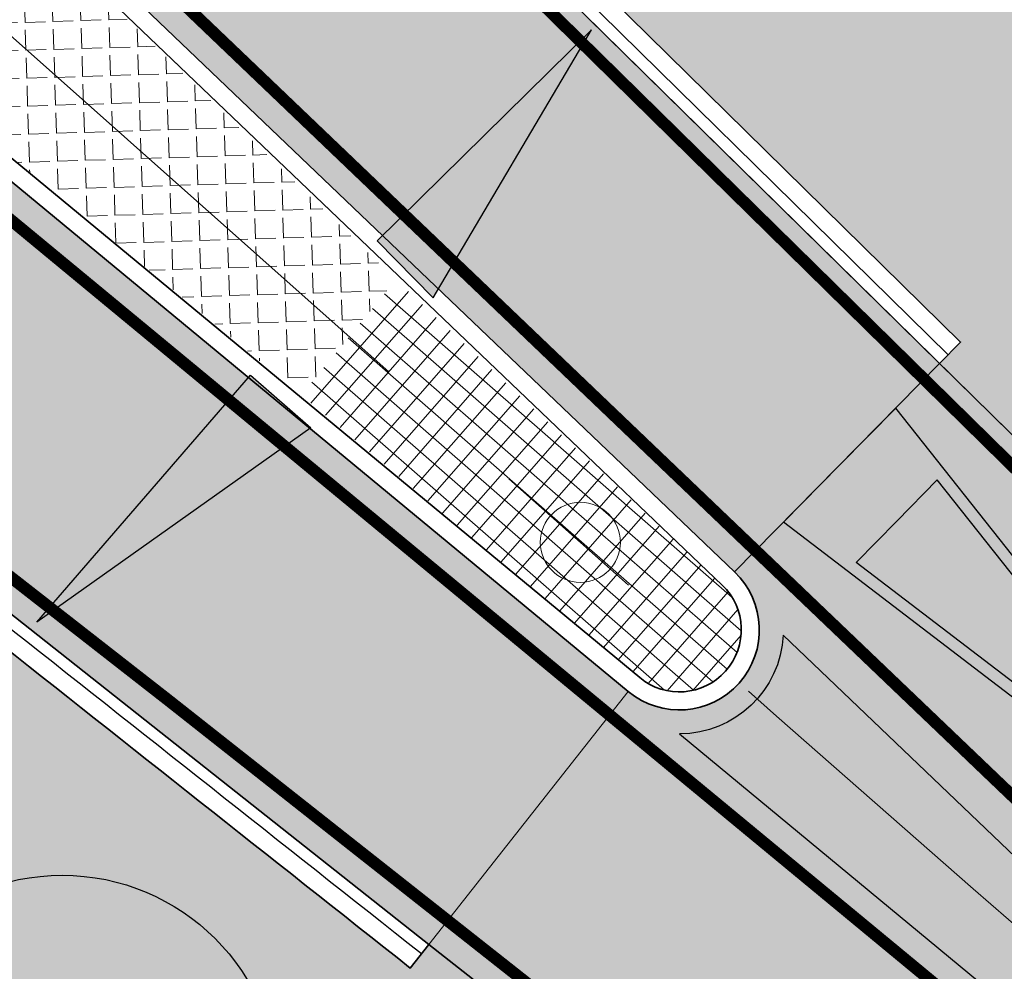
# Model space of a CAD drawing. Header units: metres. Extents: x 180563 to 183411, y 416314 to 418230.
# Tile 53 of 256: x 181025 to 181038, y 417817 to 417829. Entities that reach past the tile are written whole.
import ezdxf
from ezdxf import colors
from ezdxf.entities.mleader import LeaderData, LeaderLine
from ezdxf.math import Vec2, Vec3

# ---------------------------------------------------------------- set-up
doc = ezdxf.new("R2010")
doc.units = ezdxf.units.M
doc.linetypes.add('AM-AS', pattern=[16, 10, -2, 2, -2])
doc.linetypes.add('VW-3-3_STREEP', pattern=[6, 3, -3])
doc.layers.get('0').update_dxf_attribs({"color": 40, "lineweight": 0})
for name, color, linetype, lineweight in [('N-WE-AM-AS_WEG_GEBIEDSONTSLUITINGSWEG-G', 10, 'AM-AS', 18), ('N-WE-AM-TANGENTPUNT-G', 7, 'Continuous', 18), ('N-WE-GR-BOOM-S', 90, 'Continuous', 25), ('N-WE-VH-GOOT_TEGEL-G', 170, 'Continuous', 25), ('N-WE-VH-KANTOPSLUITING_ACHTERKANTBAND-G', 50, 'Continuous', 35), ('N-WE-VH-KANTVERHARDING_GOW-G', 7, 'Continuous', 35), ('N-WE-VH-VERKANTING-G', 7, 'Continuous', 25), ('N-WE-VW-MARKERING_LANGS_STREEP_33_015-G', 7, 'VW-3-3_STREEP', 25), ('N-WE-VW-MARKERING_LANGS_STREEP_DOORGETROKKEN_015-G', 7, 'Continuous', 25), ('N-WE-VW-MARKERING_PUNTSTUK-G', 7, 'Continuous', 25), ('N-WE-VW-MARKERING_VERKEERSTEKEN-S', 7, 'Continuous', 25), ('X-XX-AL-VERWIJZING-T25', 2, 'Continuous', 25)]:
    doc.layers.add(name, color=color, linetype=linetype, lineweight=lineweight)
doc.layers.add('N-WE-GW-BERM-A', color=70, linetype='Continuous', lineweight=25, true_color=0x7fff00, transparency=0.6)
for name, color, linetype, lineweight, transparency in [('N-WE-VH-VERHARDING_ASFALT_DEKLAAG-A', 252, 'Continuous', 18, 0.5), ('N-WE-VH-VERHARDING_BETON-A', 252, 'Continuous', 18, 0.75), ('N-WE-VH-VERHARDING_BETONSTEEN_DIVERS-A', 8, 'Continuous', 18, 0.15)]:
    doc.layers.add(name, color=color, linetype=linetype, lineweight=lineweight, transparency=transparency)
doc.styles.add('NLCS-ISO-M500-T25', font='NLCS-ISO.ttf', dxfattribs={"height": 1.25})

# ---------------------------------------------------------------- blocks, each defined once
blk = doc.blocks.new('N-SVW-MARKERING_VERKEERSTEKEN_VOORWAARSCHUWINGSDRIEHOEK_8.0')
h = blk.add_hatch(color=256)
h.paths.add_polyline_path([(-1.000000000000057, 7.999999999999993), (2.839395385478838e-14, 2.273736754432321e-13), (1, 8.000000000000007), (0, 8.000000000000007)])
h.paths.add_polyline_path([(-5.684341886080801e-14, 7.000000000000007), (0.7238326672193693, 7.000000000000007), (2.838007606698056e-14, 1.209338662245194), (-0.7238326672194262, 6.999999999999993)], flags=16)
for p, q in [((5.684341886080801e-14, 0), (-1.000000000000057, 7.999999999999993)), ((-5.684341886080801e-14, 8.000000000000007), (-1.000000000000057, 7.999999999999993)), ((0, 0), (1, 8.000000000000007)), ((0, 8.000000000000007), (1, 8.000000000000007)), ((0, 1.209338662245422), (-0.7238326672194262, 6.999999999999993)), ((-5.684341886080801e-14, 7.000000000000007), (-0.723832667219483, 6.999999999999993)), ((5.684341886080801e-14, 1.209338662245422), (0.7238326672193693, 7.000000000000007)), ((0, 7.000000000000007), (0.7238326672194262, 7.000000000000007))]:
    blk.add_line(p, q)
blk = doc.blocks.new('N-SGR-BOOM')
at = {"true_color": 0x136734, "transparency": 33554559}
h = blk.add_hatch(color=116, dxfattribs=at)
h.dxf.hatch_style = 1
edge = h.paths.add_edge_path()
edge.add_arc((0.006267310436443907, 0.004642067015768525), 2.700981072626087, 0, 360)
for centre, radius in [((0.006267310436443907, 0.004642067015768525), 2.700981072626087), ((0, 0), 0.06735329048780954)]:
    blk.add_circle(centre, radius)

msp = doc.modelspace()

# ---------------------------------------------------------------- hatches: boundary and pattern name
at = {"layer": 'N-WE-GW-BERM-A'}
h = msp.add_hatch(color=256, dxfattribs=at)
h.dxf.hatch_style = 1
edge = h.paths.add_edge_path()
edge.add_line((181073.7488937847, 417814.2802837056), (181069.7045368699, 417817.3739125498))
edge.add_arc((181101.6014270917, 417859.0732937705), 52.50000000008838, 189.1732101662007, 232.58673001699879, ccw=False)
edge.add_line((181049.7728541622, 417850.7037640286), (181049.6980486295, 417851.1669996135))
edge.add_arc((181046.7364158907, 417850.6887407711), 2.999999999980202, 9.173210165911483, 136.0584857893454)
edge.add_line((181044.576270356, 417852.7705119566), (181028.8460949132, 417836.4481281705))
edge.add_line((181028.8460949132, 417836.4481281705), (181029.0068978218, 417836.290741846))
edge.add_line((181029.0068978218, 417836.290741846), (181027.410449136, 417834.6341901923))
edge.add_line((181027.410449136, 417834.6341901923), (181037.1542689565, 417825.0551359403))
edge.add_line((181037.1542689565, 417825.0551359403), (181036.8913745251, 417824.7877195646))
edge.add_line((181036.8913745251, 417824.7877195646), (181041.685457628, 417820.0747032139))
edge.add_arc((181216.9484118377, 417998.3522870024), 249.9999999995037, 225.4885475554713, 230.5528841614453)
edge.add_arc((181564.1122736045, 418420.2885536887), 796.4000000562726, 230.5528820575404, 232.095562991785)
edge.add_arc((185318.2645728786, 423241.9395734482), 6907.208297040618, 232.0955650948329, 233.106533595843)
edge.add_line((181171.6669077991, 417717.878181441), (181173.4678948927, 417720.2774408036))
edge.add_arc((185318.2645661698, 423241.9395645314), 6904.208285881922, 232.9201131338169, 233.1065335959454, ccw=False)
edge.add_arc((181188.6853429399, 417777.6711247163), 55.00000000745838, 218.4293924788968, 232.9201131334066, ccw=False)
edge.add_line((181145.599733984, 417743.4858895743), (181144.5259423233, 417744.839250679))
edge.add_line((181144.5259423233, 417744.839250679), (181128.9029318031, 417764.5298252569))
edge.add_arc((180973.9905832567, 417641.6183661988), 197.7499999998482, 38.42939247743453, 52.58673001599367)
edge.add_line((181094.1355364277, 417798.686035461), (181073.9643901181, 417814.1154452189))
edge.add_line((181073.9643901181, 417814.1154452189), (181073.7488937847, 417814.2802837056))
h = msp.add_hatch(color=256, dxfattribs=at)
h.dxf.hatch_style = 1
edge = h.paths.add_edge_path()
edge.add_arc((181263.9972262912, 417640.70309743), 3.000000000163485, 229.8991335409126, 325.6143135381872)
edge.add_line((181266.4729901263, 417639.008814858), (181266.5562549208, 417639.130485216))
edge.add_arc((182390.925729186, 419263.5190775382), 1975.561948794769, 235.1949882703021, 235.309788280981, ccw=False)
edge.add_arc((181493.644272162, 417972.7411903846), 403.5500000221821, 233.2313492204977, 235.1949882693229, ccw=False)
edge.add_arc((181012.651948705, 417329.0515215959), 399.9983836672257, 53.23134921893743, 53.93884562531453)
edge.add_arc((185318.3247645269, 423242.0195051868), 6914.508351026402, 232.57288237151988, 233.9388456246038, ccw=False)
edge.add_arc((185318.2877374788, 423241.9701144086), 6914.446625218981, 232.5272106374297, 232.5728772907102, ccw=False)
edge.add_arc((185318.456553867, 423242.1884344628), 6914.722598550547, 232.0959210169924, 232.5272010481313, ccw=False)
edge.add_arc((181564.1399569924, 418420.3241564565), 803.645098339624, 232.0926229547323, 232.0985272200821, ccw=False)
edge.add_arc((185318.30993552, 423241.9993938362), 6914.483364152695, 231.6752198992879, 232.0952310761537, ccw=False)
edge.add_line((181030.5116775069, 417817.5301763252), (181030.2791331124, 417817.2359857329))
edge.add_arc((185318.3099701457, 423241.9994375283), 6914.85841990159, 231.6196245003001, 231.6752198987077, ccw=False)
edge.add_arc((180870.0303810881, 417625.71673703), 249.625000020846, 51.61962449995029, 53.35454995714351)
edge.add_line((181019.0219391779, 417826.0019243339), (181017.3884670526, 417824.3069553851))
edge.add_line((181017.3884670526, 417824.3069553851), (181017.262458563, 417824.4283920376))
edge.add_line((181017.262458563, 417824.4283920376), (181017.1247146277, 417824.28546233))
edge.add_arc((181019.2848601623, 417822.2036911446), 2.999999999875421, 136.0584857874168, 232.8716318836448)
edge.add_line((181017.4740517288, 417819.8118356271), (181051.564089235, 417794.0032000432))
edge.add_line((181051.564089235, 417794.0032000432), (181089.9399368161, 417765.308181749))
edge.add_line((181089.9399368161, 417765.308181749), (181107.5240438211, 417752.0973728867))
edge.add_arc((181168.1549130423, 417832.841207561), 100.9736061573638, 233.0969673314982, 238.9432908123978)
edge.add_arc((181064.5187370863, 417658.6142890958), 101.7495503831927, 52.69745743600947, 59.563056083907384, ccw=False)
edge.add_arc((185318.3099398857, 423241.9993993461), 6917.433371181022, 232.6974574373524, 233.9388467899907)
edge.add_arc((181012.6519442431, 417329.0515155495), 397.0483911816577, 53.23134923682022, 53.93884678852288, ccw=False)
edge.add_arc((181493.6442733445, 417972.7411920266), 406.5000020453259, 233.231349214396, 234.683116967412)
edge.add_arc((181228.7308241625, 417598.8241839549), 51.7500001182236, 49.899133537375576, 54.68311698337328, ccw=False)
at = {"layer": 'N-WE-VH-VERHARDING_ASFALT_DEKLAAG-A'}
h = msp.add_hatch(color=256, dxfattribs=at)
h.dxf.hatch_style = 1
edge = h.paths.add_edge_path(flags=16)
edge.add_line((181266.421371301, 417647.7449301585), (181267.3135911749, 417647.1243517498))
edge.add_arc((182390.9257179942, 419263.5190614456), 1968.56192919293, 235.1954939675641, 235.5561027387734)
edge.add_arc((181276.6619183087, 417638.8467284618), 1.500000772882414, -124.38568554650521, 55.61431445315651, ccw=False)
edge.add_arc((182390.9257197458, 419263.5190640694), 1971.561932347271, 235.16386169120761, 235.5561913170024, ccw=False)
edge.add_arc((181265.5645242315, 417646.5137465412), 1.500000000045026, 55.163861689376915, 235.1638616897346, ccw=False)
edge = h.paths.add_edge_path(flags=16)
edge.add_arc((182390.9257071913, 419263.5190458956), 1968.561910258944, 236.22275975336, 236.6167799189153)
edge.add_arc((181306.9286178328, 417618.4980017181), 1.500001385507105, -123.41165025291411, 56.72320394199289, ccw=False)
edge.add_arc((182390.9257072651, 419263.5190459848), 1971.561910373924, 236.2230003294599, 236.6168392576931, ccw=False)
edge.add_arc((181295.6367655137, 417625.9946514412), 1.500022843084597, 56.10695293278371, 236.6547733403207, ccw=False)
edge = h.paths.add_edge_path(flags=16)
edge.add_arc((182267.7584848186, 419021.3355650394), 1699.549995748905, 245.3727450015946, 245.6976238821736)
edge.add_arc((181568.9223495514, 417473.7562151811), 1.499999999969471, 245.6976238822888, 425.6976238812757)
edge.add_arc((182267.7584892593, 419021.3355747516), 1696.550006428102, 245.37274500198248, 245.6976238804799, ccw=False)
edge.add_arc((181560.158536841, 417477.743617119), 1.500000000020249, 65.3727449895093, 245.3727449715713)
edge = h.paths.add_edge_path(flags=16)
edge.add_line((181994.7633016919, 417267.5241882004), (181964.0698458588, 417282.2425208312))
edge.add_arc((181790.9234461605, 416921.1600831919), 400.4500000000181, 64.38133117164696, 65.79861244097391)
edge.add_arc((181955.4959157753, 417287.3267184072), 0.9999999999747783, 69.63247948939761, 245.7986124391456, ccw=False)
edge.add_arc((181816.7843065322, 416913.6942894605), 399.5499999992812, 64.38103671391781, 69.63247948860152, ccw=False)
edge.add_line((181989.5434161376, 417273.9643167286), (181997.2069129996, 417270.2894651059))
edge.add_arc((181996.5553910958, 417268.9383406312), 1.500006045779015, -25.74337134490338, 64.25630207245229, ccw=False)
edge.add_line((181997.906519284, 417268.2868264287), (181997.6676287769, 417267.7914107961))
edge.add_arc((181996.3165071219, 417268.4429246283), 1.50000000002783, 244.25653299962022, 334.2565330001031, ccw=False)
edge.add_arc((181895.7239114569, 417059.8321053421), 230.0973752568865, 64.25653299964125, 64.50554044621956)
edge = h.paths.add_edge_path(flags=16)
edge.add_line((182104.0580458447, 417214.7262762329), (182085.8331860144, 417223.4655837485))
edge.add_arc((182258.5922956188, 417583.7356110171), 399.5499999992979, 242.6861429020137, 244.3810367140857, ccw=False)
edge.add_arc((181891.5007316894, 416872.9305859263), 400.4500000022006, 62.68614290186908, 64.38103671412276)
edge.add_line((182064.6489870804, 417234.0121337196), (182060.1465170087, 417236.1711884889))
edge.add_line((182060.1465170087, 417236.1711884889), (182022.5299168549, 417254.209353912))
edge.add_line((182022.5299168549, 417254.209353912), (182009.6421919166, 417260.3893625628))
edge.add_line((182009.6421919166, 417260.3893625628), (182009.8367648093, 417260.7951228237))
edge.add_line((182009.8367648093, 417260.7951228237), (182022.7244897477, 417254.6151141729))
edge.add_line((182022.7244897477, 417254.6151141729), (182064.8398338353, 417234.4196807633))
edge.add_line((182064.8398338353, 417234.4196807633), (182097.2557363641, 417221.0628313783))
edge.add_arc((181897.9365292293, 416874.7796295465), 399.5499996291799, 58.78416041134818, 60.075443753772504, ccw=False)
edge.add_arc((182104.4904300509, 417215.6279657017), 0.9999999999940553, -115.61896328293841, 58.78416040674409, ccw=False)
edge = h.paths.add_edge_path(flags=16)
edge.add_arc((180932.4700880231, 415892.1175290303), 1700.450000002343, 63.132378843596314, 63.924974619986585, ccw=False)
edge.add_arc((181701.4075209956, 417409.901218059), 1.000000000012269, 243.1323788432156, 419.5793798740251)
edge.add_arc((181499.6040637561, 417066.2189997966), 399.5500000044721, 59.57937987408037, 60.53961974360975)
edge.add_arc((181691.3775995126, 417405.7251361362), 9.624999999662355, 60.53961974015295, 68.5815191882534)
edge.add_line((181694.8924288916, 417414.6854151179), (181680.3013201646, 417420.4090379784))
edge.add_arc((181680.1187316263, 417419.94356894), 0.5000000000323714, 68.58151929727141, 243.9249743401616)
edge = h.paths.add_edge_path(flags=16)
edge.add_arc((181680.1187316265, 417419.94356894), 0.5000000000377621, 68.58151920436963, 243.9249744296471)
edge.add_arc((180932.4700876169, 415892.117528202), 1700.450000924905, 63.13237884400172, 63.9249744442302, ccw=False)
edge.add_arc((181701.4075209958, 417409.9012180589), 0.999999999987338, 243.132378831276, 419.5793798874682)
edge.add_arc((181499.6040633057, 417066.2189990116), 399.5500009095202, 59.57937987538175, 60.53961974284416)
edge.add_arc((181691.377599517, 417405.7251361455), 9.624999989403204, 60.53961974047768, 68.58151919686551)
edge.add_line((181694.8924288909, 417414.6854151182), (181680.3013201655, 417420.4090379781))
edge = h.paths.add_edge_path()
edge.add_line((181033.0028603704, 417820.6897694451), (181030.5116775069, 417817.5301763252))
edge.add_arc((185318.3099397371, 423241.9993992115), 6914.48337098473, 231.6752198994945, 233.9388467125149)
edge.add_arc((181012.6519479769, 417329.0515206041), 399.9983848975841, 53.23134850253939, 53.938848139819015, ccw=False)
edge.add_arc((181493.6442721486, 417972.7411903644), 403.5499999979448, 233.2313499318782, 235.1949882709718)
edge.add_arc((182390.9257103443, 419263.5190504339), 1975.561915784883, 235.1949882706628, 235.4212797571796)
edge.add_arc((182390.9257072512, 419263.5190459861), 1975.561910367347, 235.4212797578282, 236.6169555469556)
edge.add_arc((181525.9518411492, 417950.8722321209), 403.549999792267, 236.6169555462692, 239.1017050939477)
edge.add_arc((181113.3162874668, 417261.3618971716), 399.9999999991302, 57.45738260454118, 59.10170509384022, ccw=False)
edge.add_arc((182390.9257176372, 419263.5190624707), 1975.061929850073, 237.4573826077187, 238.7073108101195)
edge.add_arc((182390.9257072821, 419263.5190461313), 1975.061910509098, 238.7073108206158, 243.3553666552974)
edge.add_arc((181325.8161351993, 417140.6764458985), 400.0000057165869, 62.80119298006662, 63.355366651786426, ccw=False)
edge.add_arc((181965.7273091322, 418385.8726976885), 999.9999999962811, 242.8011929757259, 244.8548049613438)
edge.add_arc((182264.6752762, 419022.7500135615), 1703.549999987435, 244.8548049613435, 245.6235062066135)
edge.add_arc((180118.4752339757, 414286.3140772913), 3496.449999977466, 64.81384707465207, 65.62350620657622, ccw=False)
edge.add_line((181606.4266050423, 417450.3563209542), (181610.9455030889, 417448.2272794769))
edge.add_arc((180118.4752340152, 414286.3140773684), 3496.449999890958, 64.21818017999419, 64.73198948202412, ccw=False)
edge.add_line((181639.2400873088, 417434.716348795), (181670.3332164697, 417419.6975125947))
edge.add_arc((180932.4700880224, 415892.1175290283), 1696.450000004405, 62.96011553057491, 64.21818017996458, ccw=False)
edge.add_arc((182841.8347448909, 419633.0166956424), 2503.549996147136, 242.9601155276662, 243.1447444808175)
edge.add_arc((182162.6238776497, 418291.6236925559), 1000.000000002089, 243.1447444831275, 244.3810367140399)
edge.add_line((181730.2396714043, 417389.9342237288), (181853.9053023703, 417330.6332475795))
edge.add_line((181853.9053023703, 417330.6332475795), (181891.061373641, 417312.8159180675))
edge.add_line((181891.061373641, 417312.8159180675), (181897.2858365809, 417309.8311216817))
edge.add_line((181897.2858365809, 417309.8311216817), (181963.5044478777, 417278.0775272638))
edge.add_line((181963.5044478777, 417278.0775272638), (181971.1422850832, 417274.4393758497))
edge.add_line((181971.1422850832, 417274.4393758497), (181991.327, 417264.879))
edge.add_line((181991.327, 417264.879), (181992.079, 417264.515))
edge.add_line((181992.079, 417264.515), (181993.975, 417263.597))
edge.add_line((181993.975, 417263.597), (182012.385, 417254.688))
edge.add_line((182012.385, 417254.688), (182018.101, 417251.9469999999))
edge.add_line((182018.101, 417251.9469999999), (182018.0840521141, 417251.9051478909))
edge.add_line((182018.0840521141, 417251.9051478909), (182076.44479169, 417223.9196130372))
edge.add_line((182076.44479169, 417223.9196130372), (182139.6315825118, 417193.6198575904))
edge.add_line((182139.6315825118, 417193.6198575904), (182139.6770349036, 417193.5980619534))
edge.add_line((182139.6770349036, 417193.5980619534), (182160.765325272, 417183.4856883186))
edge.add_arc((182343.9232624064, 417565.4413533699), 423.600000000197, 244.3810386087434, 252.5258950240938)
edge.add_line((182216.7268854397, 417161.3893249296), (182226.8023124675, 417158.217560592))
edge.add_arc((182151.7336291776, 416919.7543710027), 250.0000000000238, 69.67063188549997, 72.52589502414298, ccw=False)
edge.add_line((182238.5877141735, 417154.1821166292), (182255.2274778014, 417148.0171832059))
edge.add_line((182255.2274778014, 417148.0171832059), (182256.5475957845, 417151.5803119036))
edge.add_arc((182256.8857542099, 417152.5214011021), 1.000000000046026, 74.81650509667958, 250.2352849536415, ccw=False)
edge.add_line((182257.147665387, 417153.4864930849), (182258.0083183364, 417157.2352828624))
edge.add_arc((182313.9483987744, 417400.8963332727), 250.0000001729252, 254.8165050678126, 257.0700086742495, ccw=False)
edge.add_line((182248.4706043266, 417159.6233374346), (182237.6629667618, 417162.5563646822))
edge.add_arc((182303.1407611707, 417403.8293603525), 250.0000000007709, 252.5258950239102, 254.8165050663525, ccw=False)
edge.add_line((182228.0720778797, 417165.3661707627), (182218.8888635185, 417168.2570647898))
edge.add_arc((182343.9232624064, 417565.4413533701), 416.4000000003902, 244.3810386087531, 252.525895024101, ccw=False)
edge.add_line((182163.8784913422, 417189.9778525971), (182145.833652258, 417198.6308346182))
edge.add_arc((182318.7873228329, 417559.3066278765), 400.0000000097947, 238.4165808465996, 244.381038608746, ccw=False)
edge.add_arc((181897.9365152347, 416874.7796054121), 403.5500275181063, 58.41658145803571, 64.37994115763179)
edge.add_line((182072.4321312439, 417238.6530788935), (182025.794417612, 417261.0171094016))
edge.add_line((182025.794417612, 417261.0171094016), (181991.2729529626, 417277.5710746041))
edge.add_arc((181816.7843065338, 416913.6942894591), 403.5500000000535, 64.38103671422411, 70.3455075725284)
edge.add_arc((182087.056245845, 417670.4278497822), 399.9999999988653, 244.3810367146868, 250.34550757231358, ccw=False)
edge.add_line((181914.1025633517, 417309.7520622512), (181885.1575948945, 417323.6318207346))
edge.add_line((181885.1575948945, 417323.6318207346), (181750.5912443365, 417388.1605940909))
edge.add_arc((181923.5462577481, 417748.8357434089), 399.9999999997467, 238.15746587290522, 244.38082528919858, ccw=False)
edge.add_arc((181499.6040637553, 417066.2189997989), 403.5500000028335, 58.15746587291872, 64.21818017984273)
edge.add_line((181675.1262810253, 417429.5983521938), (181644.0244867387, 417444.6213738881))
edge.add_arc((180118.4752339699, 414286.3140772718), 3507.44999999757, 64.21818018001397, 65.62350620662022)
edge.add_arc((181399.5502938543, 417113.5109048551), 403.549999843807, 65.62350620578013, 69.59298173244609)
edge.add_arc((181677.6347093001, 417868.8340820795), 401.3422855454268, 243.0432052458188, 249.9840945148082, ccw=False)
edge.add_arc((182264.6752761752, 419022.7500135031), 1695.999999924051, 242.32913509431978, 243.03758471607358, ccw=False)
edge.add_arc((182390.92588004, 419263.5193751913), 1967.862282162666, 242.2105599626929, 242.3291350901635, ccw=False)
edge.add_arc((182390.9257071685, 419263.5190458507), 1967.861910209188, 238.7812462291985, 242.2105599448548, ccw=False)
edge.add_arc((181578.2919742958, 417922.6919184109), 400.0000000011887, 232.39639598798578, 238.78124622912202, ccw=False)
edge.add_arc((181087.4206071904, 417285.3653902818), 404.4499999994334, 52.39639598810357, 56.61710014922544)
edge.add_arc((182127.3627245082, 418865.1477469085), 1486.896640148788, 236.2270752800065, 236.6510802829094, ccw=False)
edge.add_arc((182370.5963038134, 419233.9724161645), 1928.697474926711, 235.189868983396, 236.3115455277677, ccw=False)
edge.add_arc((181039.2420212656, 417319.0640495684), 403.5500000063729, 55.19498827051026, 59.46724989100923)
edge.add_arc((181447.4701584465, 418011.1929324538), 400.0000000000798, 233.4982623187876, 239.46724989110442, ccw=False)
edge.add_arc((185318.2645985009, 423241.9395540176), 6907.208296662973, 232.0955652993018, 233.4982620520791, ccw=False)
edge.add_arc((181564.1122510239, 418420.2885722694), 796.4000000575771, 230.5528841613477, 232.0955691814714, ccw=False)
edge.add_arc((181216.9484118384, 417998.3522870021), 249.9999999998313, 225.4885475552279, 230.5528841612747, ccw=False)
edge.add_line((181041.6854576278, 417820.0747032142), (181036.8913745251, 417824.7877195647))
edge.add_line((181036.8913745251, 417824.7877195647), (181034.331044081, 417822.1833498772))
edge.add_arc((181033.6401504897, 417821.4603934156), 1.000000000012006, -129.5900460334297, 46.299113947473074, ccw=False)
at = {"layer": 'N-WE-VH-VERHARDING_BETON-A'}
h = msp.add_hatch(color=256, dxfattribs=at)
h.dxf.hatch_style = 1
edge = h.paths.add_edge_path()
edge.add_arc((181002.6428488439, 417819.8365463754), 14.99999999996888, 54.052296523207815, 96.97446409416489, ccw=False)
edge.add_line((181011.4485475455, 417831.979843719), (181016.7920261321, 417828.1050261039))
edge.add_arc((180870.0303811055, 417625.716737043), 249.9999999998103, 51.61962450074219, 54.05229652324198, ccw=False)
edge.add_arc((185318.3099398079, 423241.9993993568), 6914.483371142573, 231.6196245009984, 231.6752198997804)
edge.add_line((181030.5116775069, 417817.5301763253), (181033.0028603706, 417820.6897694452))
edge.add_line((181033.0028603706, 417820.6897694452), (181011.502692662, 417838.4699644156))
edge.add_line((181011.502692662, 417838.4699644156), (181014.1612309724, 417841.4586387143))
edge.add_line((181014.1612309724, 417841.4586387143), (181034.3310440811, 417822.1833498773))
edge.add_line((181034.3310440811, 417822.1833498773), (181036.8913745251, 417824.7877195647))
edge.add_line((181036.8913745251, 417824.7877195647), (181020.2661090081, 417841.131855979))
edge.add_arc((181029.0292567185, 417850.0457351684), 12.49999999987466, 175.2104641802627, 225.4885475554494, ccw=False)
edge.add_arc((180998.6357589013, 417852.5923585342), 18.00000000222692, 355.2104641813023, 358.1749776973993)
edge.add_arc((181031.6190195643, 417851.5413988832), 15.00000000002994, 134.9649405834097, 178.1749776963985, ccw=False)
edge.add_line((181021.0189100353, 417862.1544888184), (181026.8375423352, 417867.9660046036))
edge.add_arc((181035.317629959, 417859.4755326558), 12.00000000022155, 133.5182601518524, 134.9649405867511, ccw=False)
edge.add_line((181027.0546013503, 417868.1773921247), (181023.957460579, 417871.4390150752))
edge.add_line((181023.957460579, 417871.4390150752), (181014.5905621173, 417863.101604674))
edge.add_line((181014.5905621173, 417863.101604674), (181012.0526412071, 417866.1933610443))
edge.add_line((181012.0526412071, 417866.1933610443), (181022.0555408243, 417873.7559795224))
edge.add_line((181022.0555408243, 417873.7559795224), (181019.843079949, 417876.8439422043))
edge.add_line((181019.843079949, 417876.8439422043), (181013.162958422, 417872.0577744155))
edge.add_arc((181005.8827305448, 417882.2188905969), 12.4999999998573, 256.25473446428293, 305.6208084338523, ccw=False)
edge.add_arc((180998.6357589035, 417852.5923585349), 18.00000000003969, 76.25473446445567, 107.0518075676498)
edge.add_arc((180988.958961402, 417884.1416784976), 14.99999999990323, 244.0455590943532, 287.0518075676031, ccw=False)
edge.add_line((180982.3941165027, 417870.6545434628), (180968.0408842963, 417877.6409599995))
edge.add_arc((181077.454965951, 418102.4265439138), 250.0000000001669, 242.8639729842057, 244.0455590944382, ccw=False)
edge.add_line((180963.4288224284, 417879.9449972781), (180961.6740098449, 417876.521103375))
edge.add_line((180961.6740098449, 417876.521103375), (180972.597987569, 417870.3837312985))
edge.add_line((180972.597987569, 417870.3837312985), (180975.6518208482, 417868.6680090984))
edge.add_line((180975.6518208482, 417868.6680090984), (180983.5044892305, 417864.2561777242))
edge.add_line((180983.5044892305, 417864.2561777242), (180981.4075026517, 417860.8499118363))
edge.add_line((180981.4075026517, 417860.8499118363), (180973.9322192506, 417865.8749157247))
edge.add_line((180973.9322192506, 417865.8749157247), (180971.0251812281, 417867.8290727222))
edge.add_line((180971.0251812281, 417867.8290727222), (180960.6263107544, 417874.8193581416))
edge.add_line((180960.6263107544, 417874.8193581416), (180958.4768059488, 417871.6886543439))
edge.add_line((180958.4768059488, 417871.6886543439), (180975.3384638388, 417860.1116362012))
edge.add_arc((180968.2632340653, 417849.8067284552), 12.49999999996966, 5.2402483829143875, 55.526960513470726, ccw=False)
edge.add_arc((180998.63575891, 417852.5923585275), 18.00000000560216, 185.2402483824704, 185.9859937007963)
edge.add_arc((180965.8156941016, 417849.1509421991), 14.99999999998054, -38.99816696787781, 5.985993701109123, ccw=False)
edge.add_line((180977.47318552, 417839.7115092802), (180972.6290672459, 417833.7291300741))
edge.add_line((180972.6290672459, 417833.7291300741), (180976.1697860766, 417830.4613832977))
edge.add_line((180976.1697860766, 417830.4613832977), (180978.4406462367, 417833.1283655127))
edge.add_line((180978.4406462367, 417833.1283655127), (180984.2800009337, 417839.9863197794))
edge.add_line((180984.2800009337, 417839.9863197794), (180987.2194667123, 417837.2734723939))
edge.add_line((180987.2194667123, 417837.2734723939), (180980.8510081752, 417830.9038306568))
edge.add_line((180980.8510081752, 417830.9038306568), (180978.3743854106, 417828.4267477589))
edge.add_line((180978.3743854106, 417828.4267477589), (180981.2601268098, 417825.7634828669))
edge.add_line((180981.2601268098, 417825.7634828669), (180986.7769421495, 417831.1747158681))
edge.add_arc((180995.5299711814, 417822.2509003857), 12.49999999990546, 84.15549173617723, 134.4464488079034, ccw=False)
edge.add_arc((180998.6357589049, 417852.59235856), 18.00000002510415, 264.155491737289, 276.9744640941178)
edge = h.paths.add_edge_path(flags=16)
edge.add_arc((180998.635758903, 417852.5923585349), 11.50000000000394, -36.870821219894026, 143.129178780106, ccw=False)
edge.add_arc((180998.635758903, 417852.5923585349), 11.50000000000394, 143.129178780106, 323.12917878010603, ccw=False)
at = {"layer": 'N-WE-VH-VERHARDING_BETONSTEEN_DIVERS-A'}
h = msp.add_hatch(dxfattribs=at)
h.set_pattern_fill('ANGLE', color=256, scale=0.05, angle=1.797027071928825)
h.set_pattern_definition([(1.797027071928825, (13187.96204072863, -5471.412714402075), (-0.01095209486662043, 0.3490782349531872), [0.254, -0.09525]), (91.79702707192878, (13187.96204072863, -5471.412714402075), (-0.3490782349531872, -0.01095209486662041), [0.254, -0.09525])])
h.paths.add_polyline_path([(181024.2897684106, 417831.4680763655), (181022.530280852, 417829.6423477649), (181028.9184428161, 417824.3932738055), (181030.1007139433, 417825.8343802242)])
h = msp.add_hatch(dxfattribs=at)
h.set_pattern_fill('NET', color=256, scale=0.075, angle=48.8567825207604)
h.set_pattern_definition([(48.8567825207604, (13187.96204072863, -5471.412714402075), (-0.1793241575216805, 0.156672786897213), []), (138.8567825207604, (13187.96204072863, -5471.412714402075), (-0.156672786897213, -0.1793241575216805), [])])
edge = h.paths.add_edge_path()
edge.add_line((181030.1007139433, 417825.8343802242), (181028.9184428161, 417824.3932738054))
edge.add_line((181028.9184428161, 417824.3932738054), (181033.1462506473, 417820.8631598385))
edge.add_arc((181033.64015049, 417821.4603934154), 0.7749999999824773, 230.4099539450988, 406.2991139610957)
edge.add_line((181034.1755930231, 417822.0206846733), (181030.1007139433, 417825.8343802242))
at = {"layer": 'N-WE-VH-VERKANTING-G'}
h = msp.add_hatch(color=256, dxfattribs=at)
h.dxf.hatch_style = 1
h.paths.add_polyline_path([(181029.8663214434, 417826.3207899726), (181030.5680905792, 417825.6083855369), (181032.5432096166, 417828.9577155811)])
h = msp.add_hatch(color=256, dxfattribs=at)
h.dxf.hatch_style = 1
h.paths.add_polyline_path([(181028.2833548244, 417824.6407829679), (181029.0362043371, 417823.9825902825), (181025.6150129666, 417821.5567513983)])
at = {"layer": 'N-WE-VW-MARKERING_PUNTSTUK-G'}
h = msp.add_hatch(color=256, dxfattribs=at)
h.dxf.hatch_style = 1
edge = h.paths.add_edge_path()
edge.add_arc((181033.6401504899, 417821.4603934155), 1.299999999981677, 270.12509119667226, 357.1313309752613, ccw=False)
edge.add_line((181033.6429887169, 417820.1603965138), (181037.6334215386, 417816.8603909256))
edge.add_arc((181547.4336524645, 418433.3210360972), 799.9499999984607, 230.4099539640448, 231.8971163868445)
edge.add_arc((185318.3099386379, 423241.9993978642), 6910.833369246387, 231.8971163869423, 231.9205938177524)
edge.add_arc((181216.0370150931, 417994.9607103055), 250.6000000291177, 226.2991139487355, 230.3210991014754, ccw=False)
edge.add_line((181042.8990810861, 417813.7878209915), (181034.9385214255, 417821.3953325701))

# ---------------------------------------------------------------- linework, layer by layer
at = {"layer": 'N-WE-AM-AS_WEG_GEBIEDSONTSLUITINGSWEG-G', "flags": 128}
msp.add_lwpolyline([(180998.6357589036, 417852.5923585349), (181032.404589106, 417822.5537126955, 0.01636333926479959), (181072.6352749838, 417789.059309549, 0.006800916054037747), (181222.52458611, 417675.5955956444, 0.03786963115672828), (181475.3950408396, 417517.5334610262, 0.01437539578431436), (181563.1980470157, 417474.6641448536, -0.006131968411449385), (181640.9581216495, 417438.2731532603), (181672.0512508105, 417423.25431706, -0.00548939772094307), (181705.4900083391, 417406.6472787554, 0.006200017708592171), (181761.0471846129, 417379.1537028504), (182144.1001733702, 417195.4695541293, 1.733259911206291e-06), (182144.102712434, 417195.4683612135), (182147.6425671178, 417193.7708816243), (182148.8545265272, 417193.1897434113), (182150.0665531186, 417192.6087453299), (182151.2787140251, 417192.0280275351), (182152.491076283, 417191.4477302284), (182153.7037067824, 417190.8679936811), (182154.916672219, 417190.2889582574), (182156.1300390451, 417189.7107644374), (182157.3438734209, 417189.13355284), (182158.5582411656, 417188.5574642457), (182159.7732077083, 417187.9826396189), (182160.9888380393, 417187.4092201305), (182162.2051966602, 417186.8373471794), (182163.4223475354, 417186.2671624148), (182164.6403540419, 417185.6988077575), (182165.8592789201, 417185.1324254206), (182167.0791842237, 417184.5681579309), (182168.3001312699, 417184.0061481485), (182169.5221805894, 417183.4465392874), (182170.7453918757, 417182.8894749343), (182171.9698239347, 417182.3350990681), (182173.1955346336, 417181.7835560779), (182174.4225808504, 417181.2349907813), (182175.6510184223, 417180.6895484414), (182176.8809020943, 417180.1473747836), (182178.1122854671, 417179.6086160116), (182179.3452209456, 417179.0734188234), (182180.5797596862, 417178.5419304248), (182181.8159515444, 417178.0142985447), (182183.0538450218, 417177.4906714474), (182184.2934872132, 417176.9711979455), (182185.5348487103, 417176.4514943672, 0.02042757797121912), (182217.8078744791, 417164.8231948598), (182298.8362061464, 417139.3153159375)], format="xyb", dxfattribs=at)
at = {"layer": 'N-WE-AM-TANGENTPUNT-G'}
msp.add_circle((181032.404589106, 417822.5537126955), 0.5, dxfattribs=at)
at = {"layer": 'N-WE-VH-GOOT_TEGEL-G', "flags": 128}
for points in [[(181026.9435434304, 417867.8598737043), (181021.1249111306, 417862.0483579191, 0.1908055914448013), (181016.776552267, 417852.0143307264, -0.01293585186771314), (181016.7223813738, 417851.0769088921, 0.2229680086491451), (181020.3712667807, 417841.2388225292), (181036.9965322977, 417824.8946861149)], [(181030.4186597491, 417817.4125000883, -0.0002425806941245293), (181025.1570790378, 417821.5756916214, 0.01061402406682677), (181016.7047042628, 417827.9830600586), (181011.3604905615, 417831.8584107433, 0.1895041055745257), (181000.8396583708, 417834.5766618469, -0.05599086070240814), (180996.7876226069, 417834.536697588, 0.2230282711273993), (180986.8819784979, 417831.0676300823), (180981.3704932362, 417825.6616251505)]]:
    msp.add_lwpolyline(points, format="xyb", dxfattribs=at)
at = {"layer": 'N-WE-VH-KANTOPSLUITING_ACHTERKANTBAND-G', "flags": 128}
msp.add_lwpolyline([(181036.8913745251, 417824.7877195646), (181037.1542689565, 417825.0551359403), (181027.410449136, 417834.6341901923), (181029.0068978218, 417836.290741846), (181028.8461576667, 417836.4481932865)], dxfattribs=at)
msp.add_lwpolyline([(181024.2897684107, 417831.4680763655), (181034.175593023, 417822.0206846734, -0.9647545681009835), (181033.1462506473, 417820.8631598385), (181022.530280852, 417829.6423477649)], format="xyb", close=True, dxfattribs=at)
msp.add_lwpolyline([(181017.262458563, 417824.4283920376), (181017.4244694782, 417824.2722591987), (181019.0623803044, 417825.9718339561, -0.007519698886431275), (181025.0173811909, 417821.399312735, 0.0002425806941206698), (181030.2791331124, 417817.2359857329), (181030.5116775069, 417817.5301763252)], format="xyb", dxfattribs=at)
at = {"layer": 'N-WE-VH-KANTVERHARDING_GOW-G', "flags": 128}
for points in [[(181021.0189100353, 417862.1544888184, 0.1908055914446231), (181016.6266283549, 417852.0191078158, -0.01293585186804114), (181016.572905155, 417851.0894332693, 0.2229680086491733), (181020.2661090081, 417841.1318559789), (181041.6854576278, 417820.0747032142, 0.02210093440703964), (181058.1069773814, 417805.2994478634, 0.006731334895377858), (181074.8469213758, 417791.8998412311)], [(181014.1612309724, 417841.4586387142), (181034.3310440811, 417822.1833498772, -0.9647545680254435), (181033.0028603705, 417820.6897694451), (181011.502692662, 417838.4699644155)], [(180986.7769421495, 417831.1747158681, -0.2230282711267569), (180996.8028964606, 417834.6859179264, 0.05599086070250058), (181000.8214443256, 417834.7255519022, -0.1895041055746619), (181011.4485475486, 417831.9798437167), (181016.7920261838, 417828.1050260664, -0.01061493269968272), (181025.2502109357, 417821.6932775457, 0.01011986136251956), (181248.1103501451, 417652.4058908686, -0.003087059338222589), (181252.0851416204, 417649.4738258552, 0.008568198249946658), (181263.3038270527, 417641.3865739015, 0.0009873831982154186), (181269.7192684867, 417636.9456589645)]]:
    msp.add_lwpolyline(points, format="xyb", dxfattribs=at)
at = {"layer": 'N-WE-VH-VERHARDING_ASFALT_DEKLAAG-A', "flags": 128}
msp.add_lwpolyline([(181209.5312920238, 417689.6574043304, -0.006120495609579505), (181074.8469213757, 417791.899841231, -0.006731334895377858), (181058.1069773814, 417805.2994478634, -0.02210093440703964), (181041.6854576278, 417820.0747032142), (181036.8913745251, 417824.7877195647), (181034.331044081, 417822.1833498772), (181034.331044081, 417822.1833498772, -0.9647545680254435), (181033.0028603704, 417820.6897694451), (181030.5116775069, 417817.5301763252, 0.009877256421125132), (181248.1103501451, 417652.4058908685, -0.003087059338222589)], format="xyb", dxfattribs=at)
at = {"layer": 'N-WE-VH-VERHARDING_BETON-A', "flags": 128}
msp.add_lwpolyline([(181000.8214443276, 417834.7255519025, -0.189504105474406), (181011.4485475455, 417831.979843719), (181016.7920261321, 417828.1050261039, -0.01061493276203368), (181025.2502109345, 417821.6932775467, 0.0002425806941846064), (181030.5116775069, 417817.5301763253), (181033.0028603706, 417820.6897694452), (181011.502692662, 417838.4699644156), (181014.1612309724, 417841.4586387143), (181034.3310440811, 417822.1833498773), (181036.8913745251, 417824.7877195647), (181020.2661090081, 417841.131855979, -0.2229680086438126), (181016.5729051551, 417851.0894332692, 0.01293585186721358), (181016.6266283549, 417852.0191078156, -0.190805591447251), (181021.0189100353, 417862.1544888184), (181026.8375423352, 417867.9660046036, -0.00631241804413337), (181027.0546013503, 417868.1773921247), (181023.957460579, 417871.4390150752), (181014.5905621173, 417863.101604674), (181012.0526412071, 417866.1933610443), (181022.0555408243, 417873.7559795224), (181019.843079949, 417876.8439422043), (181013.162958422, 417872.0577744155, -0.2187944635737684), (181002.9126602, 417870.0768692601, 0.1351923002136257), (180993.3575057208, 417869.8010785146, -0.1898841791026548)], format="xyb", dxfattribs=at)
at = {"layer": 'N-WE-VH-VERKANTING-G', "flags": 128}
for points in [[(181029.8663214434, 417826.3207899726), (181030.5680905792, 417825.6083855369), (181032.5432096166, 417828.9577155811)], [(181028.2833548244, 417824.6407829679), (181029.0362043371, 417823.9825902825), (181025.6150129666, 417821.5567513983)]]:
    msp.add_lwpolyline(points, close=True, dxfattribs=at)
at = {"layer": 'N-WE-VW-MARKERING_LANGS_STREEP_33_015-G', "flags": 128}
msp.add_lwpolyline([(181026.9058904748, 417834.218716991, 0.15, 0.15, 0), (181042.3001765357, 417819.0847444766, 0.15, 0.15, 0.02038224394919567), (181057.3988635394, 417805.4055427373, 0.15, 0.15, 0), (181057.984326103, 417804.9147636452, 0.15, 0.15, 0.006684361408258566), (181074.6165410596, 417791.603951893, 0.15, 0.15, 0.006120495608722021), (181209.3082243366, 417689.3559647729, 0.15, 0.15, 0.006270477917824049), (181217.4544668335, 417683.4843389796, 0, 0, 0)], format="xyseb", dxfattribs=at)
at = {"layer": 'N-WE-VW-MARKERING_LANGS_STREEP_33_015-G', "const_width": 0.15, "flags": 128}
msp.add_lwpolyline([(181019.4691864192, 417826.5020365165, -0.00979520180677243), (181027.2665650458, 417820.5751101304, 0.00199446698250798), (181070.6540090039, 417786.5146673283, 0.006483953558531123), (181213.5571108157, 417678.1968524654)], format="xyb", dxfattribs=at)
at = {"layer": 'N-WE-VW-MARKERING_LANGS_STREEP_DOORGETROKKEN_015-G', "const_width": 0.15, "flags": 128}
for points in [[(181024.6880522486, 417831.9173817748), (181043.2618002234, 417814.1673731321, 0.01922301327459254), (181057.658349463, 417801.4311158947, 0.006071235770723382), (181072.8349375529, 417789.3157464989, 0.006258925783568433), (181210.6603075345, 417684.7490437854)], [(181210.0793229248, 417684.3701972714, -0.006952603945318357), (181057.1302946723, 417800.754212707, -0.0001634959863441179), (181053.5727192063, 417803.5421191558, -0.006489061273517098), (181037.3944377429, 417816.5714069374), (181022.0934016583, 417829.2250479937)]]:
    msp.add_lwpolyline(points, format="xyb", dxfattribs=at)
at = {"layer": 'N-WE-VW-MARKERING_PUNTSTUK-G', "flags": 128}
msp.add_lwpolyline([(181034.9385214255, 417821.3953325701, -0.3989911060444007), (181033.6429887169, 417820.1603965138), (181037.6334215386, 417816.8603909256, 0.006489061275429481), (181053.8041225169, 417803.8372081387, 0.0001024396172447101), (181056.0328134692, 417802.0902473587, -0.01755102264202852), (181042.8990810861, 417813.7878209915)], format="xyb", close=True, dxfattribs=at)

# ---------------------------------------------------------------- block references
at = {"layer": 'N-WE-GR-BOOM-S', "rotation": 323.1291787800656}
msp.add_blockref('N-SGR-BOOM', (181025.9240796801, 417815.6936859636), dxfattribs=at)
at = {"layer": 'N-WE-VW-MARKERING_VERKEERSTEKEN-S', "rotation": 45.48854755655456}
msp.add_blockref('N-SVW-MARKERING_VERKEERSTEKEN_VOORWAARSCHUWINGSDRIEHOEK_8.0', (181041.3474691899, 417817.9090370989), dxfattribs=at)

# ---------------------------------------------------------------- leaders
at = {"layer": 'X-XX-AL-VERWIJZING-T25'}
ml = msp.add_multileader_mtext('Standard', dxfattribs=at)
ml.set_content('\\pxi-3,l5,t5;Kleinwildtunnel, objectcode 46A 904 (km 4,260)', color=256, style='NLCS-ISO-M500-T25')
ml.set_leader_properties(color=256, linetype='ByLayer', lineweight=-1)
ml.build(insert=Vec2(0, 0))
ml.multileader.update_dxf_attribs({"text_left_attachment_type": 5, "text_right_attachment_type": 5, "dogleg_length": 1.25, "arrow_head_size": 1.25})
ctx = ml.context
ctx.base_point, ctx.char_height, ctx.arrow_head_size, ctx.landing_gap_size, ctx.plane_origin, ctx.plane_x_axis, ctx.plane_y_axis = Vec3(180998.9885903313, 417801.9421994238), 1.25, 1.25, 0.45, Vec3(181016.8387116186, 417786.1703838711), Vec3(0.7999903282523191, -0.6000128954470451), Vec3(0.6000128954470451, 0.7999903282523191)
ctx.left_attachment, ctx.right_attachment = 5, 5
notes = []
notes.append((ctx, [(1, (1, 1, 0), (180997.988602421, 417802.6922155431), (0.7999903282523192, -0.6000128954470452), 1.25, [(0, [(181003.3397174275, 417820.8543096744)], 0, [])])]))
ctx.mtext.insert, ctx.mtext.text_direction, ctx.mtext.rotation, ctx.mtext.width, ctx.mtext.flow_direction = Vec3(181000.398608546, 417803.0721766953), Vec3(0.7999903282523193, -0.6000128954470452), 5.639668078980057, 81.68560099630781, 5
for ctx, leaders in notes:
    for number, flags, end, landing, length, lines in leaders:
        leader = LeaderData()
        leader.index, (leader.has_last_leader_line, leader.has_dogleg_vector, leader.attachment_direction) = number, flags
        leader.last_leader_point, leader.dogleg_vector, leader.dogleg_length = Vec3(end), Vec3(landing), length
        for number, points, colour, breaks in lines:
            line = LeaderLine()
            line.index, line.vertices, line.color, line.breaks = number, Vec3.list(points), colors.encode_raw_color(colour), breaks
            leader.lines.append(line)
        ctx.leaders.append(leader)

doc.saveas('drawing.dxf')
